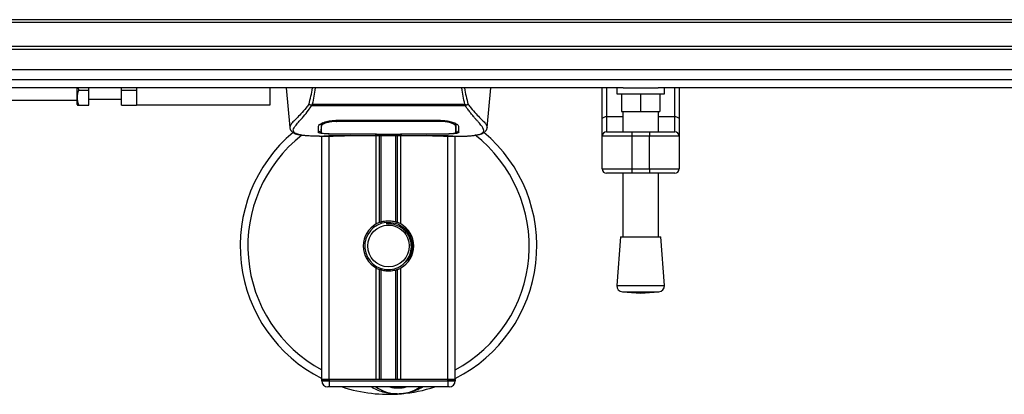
# Model space of a CAD drawing. Header units: millimetres. Extents: x 0 to 420, y 0 to 297.
# Tile 4 of 80: x 68 to 89, y 85 to 93. Entities that reach past the tile are written whole.
import ezdxf

# ---------------------------------------------------------------- set-up
doc = ezdxf.new("R2010")
doc.units = ezdxf.units.MM

msp = doc.modelspace()

# ---------------------------------------------------------------- linework, layer by layer
at = {"color": 7, "linetype": 'Continuous', "lineweight": 25}
for p, q in [((214.52205, 92.88899), (57.46159, 92.88899)), ((214.52205, 92.82616), (57.46159, 92.82616)), ((214.52205, 92.32357), (57.46159, 92.32357)), ((214.52205, 92.26075), (57.46159, 92.26075)), ((214.52205, 91.61608), (57.46159, 91.61608)), ((80.65279, 91.44403), (57.46159, 91.44403)), ((69.08406, 91.17454), (69.08406, 91.44403)), ((69.12054, 91.39442), (69.11231, 91.44403)), ((69.12054, 91.39442), (69.33536, 91.39442)), ((69.33536, 91.39442), (69.33536, 91.44403)), ((69.33536, 91.0803), (69.33536, 91.39442)), ((70.02643, 91.39442), (70.02643, 91.44403)), ((70.02643, 91.39442), (70.34055, 91.39442)), ((70.02643, 91.0803), (70.02643, 91.39442)), ((70.34055, 91.44403), (70.34055, 91.0803)), ((73.16763, 91.44403), (73.16763, 91.0803)), ((73.51589, 91.44403), (73.58928, 90.60514)), ((77.77192, 90.60514), (77.84531, 91.44403)), ((80.20394, 90.78231), (80.20394, 91.44403)), ((80.29818, 91.44403), (80.29818, 90.83636)), ((80.51806, 91.44403), (80.51806, 91.31838)), ((80.65279, 91.44403), (81.38852, 91.44403)), ((108.13837, 91.44403), (81.38852, 91.44403)), ((81.52325, 91.31838), (81.52325, 91.44403)), ((81.74314, 90.83636), (81.74314, 91.44403)), ((81.83737, 91.44403), (81.83737, 90.78231)), ((69.08406, 91.17454), (59.34631, 91.17454)), ((69.08406, 91.09488), (69.08406, 91.17454)), ((69.33536, 91.20595), (70.02643, 91.20595)), ((80.51806, 91.31838), (81.52325, 91.31838)), ((80.6123, 91.31838), (80.6123, 90.94144)), ((81.02066, 91.31838), (81.02066, 90.94144)), ((81.42901, 91.31838), (81.42901, 90.94144)), ((69.08406, 91.09488), (69.09248, 91.0803)), ((69.12054, 91.0803), (69.33536, 91.0803)), ((70.02643, 91.0803), (70.34055, 91.0803)), ((73.16763, 91.0803), (70.34055, 91.0803)), ((74.04858, 91.06353), (74.04264, 91.07957)), ((77.31182, 91.06353), (74.04858, 91.06353)), ((74.06513, 91.09873), (77.29615, 91.09873)), ((77.31873, 91.07981), (77.31182, 91.06353)), ((80.6123, 90.94144), (81.02066, 90.94144)), ((80.64371, 90.94144), (80.64371, 90.51488)), ((81.02066, 90.94144), (81.42901, 90.94144)), ((81.3976, 90.51488), (81.3976, 90.94144)), ((74.58118, 90.75818), (76.78003, 90.75818)), ((74.58197, 90.73397), (74.58175, 90.73397)), ((76.78716, 90.73395), (76.78777, 90.75765)), ((80.20394, 90.42065), (80.20394, 90.78231)), ((80.29818, 90.83636), (80.29818, 90.51488)), ((80.29818, 90.83636), (80.64371, 90.83636)), ((81.3976, 90.83636), (81.74314, 90.83636)), ((81.74314, 90.51488), (81.74314, 90.83636)), ((81.83737, 90.78231), (81.83737, 90.42065)), ((73.58915, 90.60761), (73.59039, 90.60523)), ((74.25554, 90.65161), (74.25583, 90.60684)), ((74.25581, 90.60684), (74.25646, 90.5001)), ((74.25885, 90.6362), (74.25779, 90.67897)), ((77.10537, 90.60489), (77.10542, 90.61316)), ((77.77206, 90.60761), (77.77082, 90.60523)), ((80.29818, 90.51488), (80.83218, 90.51488)), ((80.83218, 90.51488), (81.20913, 90.51488)), ((80.83218, 90.51488), (80.83218, 90.42065)), ((81.20913, 90.51488), (81.74314, 90.51488)), ((81.20913, 90.51488), (81.20913, 90.42065)), ((74.2217, 90.42065), (74.50967, 90.42065)), ((74.26706, 85.26906), (74.26706, 90.42065)), ((74.33056, 90.42457), (74.34233, 90.42581)), ((74.42412, 85.26906), (74.42412, 90.42065)), ((74.58118, 90.47067), (74.58118, 90.46568)), ((75.39789, 90.46568), (74.58118, 90.46568)), ((74.73792, 90.43766), (76.62328, 90.43766)), ((74.73797, 90.4377), (76.62323, 90.4377)), ((75.39789, 90.46568), (75.39789, 90.47077)), ((75.39789, 90.45425), (75.39789, 90.46568)), ((75.96331, 90.45425), (75.39789, 90.45425)), ((75.41988, 88.56219), (75.41988, 90.43766)), ((75.42936, 90.47078), (75.42936, 90.4588)), ((75.42936, 90.4588), (75.42936, 90.47078)), ((75.42936, 90.4588), (75.93195, 90.4588)), ((75.48798, 88.59421), (75.48798, 90.43766)), ((75.52405, 88.6067), (75.52405, 90.43766)), ((75.83715, 88.6067), (75.83715, 90.43766)), ((75.87322, 88.59421), (75.87322, 90.43766)), ((75.93195, 90.47078), (76.79039, 90.47067)), ((75.93195, 90.47078), (75.93195, 90.4588)), ((75.94132, 88.56219), (75.94132, 90.43766)), ((75.96331, 90.46568), (75.96331, 90.47077)), ((75.96331, 90.45425), (75.96331, 90.46568)), ((76.78003, 90.46568), (75.96331, 90.46568)), ((76.78003, 90.47067), (76.78003, 90.46568)), ((76.846, 90.42065), (77.1393, 90.42065)), ((76.93709, 85.26906), (76.93709, 90.42065)), ((77.09415, 85.26906), (77.09415, 90.42065)), ((80.20394, 89.72958), (80.20394, 90.42065)), ((80.83218, 90.42065), (80.20394, 90.42065)), ((80.83218, 90.42065), (80.83218, 89.72958)), ((81.20913, 90.42065), (80.83218, 90.42065)), ((81.83737, 90.42065), (81.20913, 90.42065)), ((81.20913, 89.72958), (81.20913, 90.42065)), ((81.83737, 90.42065), (81.83737, 89.72958)), ((80.20394, 89.72958), (80.83218, 89.72958)), ((80.83218, 89.72958), (80.83218, 89.63535)), ((80.83218, 89.72958), (81.20913, 89.72958)), ((81.20913, 89.72958), (81.83737, 89.72958)), ((81.20913, 89.72958), (81.20913, 89.63535)), ((80.83218, 89.63535), (80.29818, 89.63535)), ((80.64371, 89.63535), (80.64371, 88.28915)), ((81.20913, 89.63535), (80.83218, 89.63535)), ((81.74314, 89.63535), (81.20913, 89.63535)), ((81.3976, 88.28915), (81.3976, 89.63535)), ((75.63702, 88.59685), (75.64048, 88.55717)), ((80.59659, 88.28915), (80.51806, 87.25985)), ((80.59659, 88.28915), (81.44472, 88.28915)), ((81.52325, 87.25985), (81.44472, 88.28915)), ((75.41988, 85.26906), (75.41988, 87.63012)), ((75.48798, 85.26906), (75.48798, 87.5981)), ((75.52405, 85.26906), (75.52405, 87.58561)), ((75.83715, 85.26906), (75.83715, 87.58561)), ((75.87322, 85.26906), (75.87322, 87.5981)), ((75.94132, 85.26906), (75.94132, 87.63012)), ((80.51806, 87.25985), (81.52325, 87.25985)), ((80.63379, 87.12501), (81.02066, 87.09549)), ((80.63379, 87.12501), (81.40753, 87.12501)), ((81.02066, 87.09549), (81.40753, 87.12501)), ((74.42412, 85.26906), (74.26706, 85.26906)), ((74.26706, 85.23765), (74.26706, 85.26906)), ((74.26706, 85.26906), (74.42412, 85.26906)), ((74.26706, 85.23765), (74.42412, 85.23765)), ((74.42412, 85.112), (74.39271, 85.112)), ((75.41988, 85.26906), (74.42412, 85.26906)), ((74.42412, 85.26906), (74.42412, 85.23765)), ((76.93709, 85.26906), (74.42412, 85.26906)), ((74.42412, 85.23765), (76.93709, 85.23765)), ((74.42412, 85.23765), (74.42412, 85.112)), ((76.93709, 85.112), (74.42412, 85.112)), ((76.93709, 85.26906), (75.94132, 85.26906)), ((77.09415, 85.26906), (76.93709, 85.26906)), ((76.93709, 85.23765), (76.93709, 85.26906)), ((76.93709, 85.26906), (77.09415, 85.26906)), ((76.93709, 85.23765), (77.09415, 85.23765)), ((76.93709, 85.23765), (76.93709, 85.112)), ((76.9685, 85.112), (76.93709, 85.112)), ((77.09415, 85.26906), (77.09415, 85.23765))]:
    msp.add_line(p, q, dxfattribs=at)
at = {"color": 7, "linetype": 'Continuous'}
msp.add_line((59.97456, 91.83419), (212.00908, 91.83419), dxfattribs=at)
at = {"color": 7, "linetype": 'Continuous', "lineweight": 25, "flags": 128}
for points in [[(74.57403, 90.73395), (74.58118, 90.73397), (74.58175, 90.73397)], [(80.20394, 90.78231), (80.20575, 90.79285), (80.21112, 90.80299), (80.21982, 90.81234), (80.23154, 90.82053), (80.24582, 90.82725), (80.26212, 90.83225), (80.27979, 90.83532), (80.29818, 90.83636)], [(81.74314, 90.83636), (81.76152, 90.83532), (81.7792, 90.83225), (81.79549, 90.82725), (81.80977, 90.82053), (81.82149, 90.81234), (81.8302, 90.80299), (81.83556, 90.79285), (81.83737, 90.78231)], [(74.57081, 90.47067), (74.98622, 90.47074), (75.42936, 90.47078)]]:
    msp.add_lwpolyline(points, dxfattribs=at)
at = {"color": 7, "linetype": 'Continuous', "lineweight": 25}
msp.add_circle((75.6806, 88.09615), 0.43977, dxfattribs=at)
for centre, radius, start, end in [((80.29818, 90.42065), 0.09424, 90, 180), ((81.74314, 90.42065), 0.09424, 0, 90), ((75.6806, 88.09615), 3.14121, 130.046839, 243.256316), ((75.6806, 88.09615), 2.97928, 128.047069, 241.675912), ((75.6806, 88.09615), 3.14121, 296.743684, 49.984768), ((75.6806, 88.09615), 2.97928, 298.324088, 52.137337), ((80.29818, 89.72958), 0.09424, 180, 270), ((81.74314, 89.72958), 0.09424, 270, 0), ((75.6806, 88.09615), 0.53401, 119.224658, 240.775342), ((75.6806, 88.09615), 0.50259, 94.974241, 274.974241), ((75.6806, 88.09615), 0.53401, 111.143405, 119.224658), ((75.6806, 88.09615), 0.53401, 60.775342, 68.856595), ((75.6806, 88.09615), 0.53401, 299.224658, 60.775342), ((75.6806, 88.09615), 0.53401, 240.775342, 248.856595), ((75.6806, 88.09615), 0.53401, 291.143405, 299.224658), ((80.64335, 87.25029), 0.12565, 175.637086, 265.637086), ((81.39797, 87.25029), 0.12565, 274.362914, 4.362914), ((74.39271, 85.23765), 0.12565, 180, 270), ((75.6806, 88.09615), 3.14121, 251.805128, 274.974241), ((75.88215, 85.78041), 0.81671, 234.926098, 305.073902), ((75.88215, 85.78041), 0.69107, 255.287788, 284.712212), ((75.6806, 88.09615), 3.14121, 274.974241, 288.194872), ((76.9685, 85.23765), 0.12565, 270, 0)]:
    msp.add_arc(centre, radius, start, end, dxfattribs=at)
for points, knots in [([(69.12054, 91.0803), (69.10589, 91.13643), (69.0785, 91.24139), (69.10719, 91.34583), (69.12054, 91.39442)], [0, 0, 0, 0, 0.5347163, 1, 1, 1, 1]), ([(73.99351, 91.09607), (74.0094, 91.15264), (74.04072, 91.26416), (74.05995, 91.38466), (74.06943, 91.44403)], [0, 0, 0, 0, 0.50728505, 1, 1, 1, 1]), ([(74.12537, 91.44403), (74.11874, 91.38405), (74.10556, 91.2649), (74.07855, 91.15387), (74.06513, 91.09873)], [0, 0, 0, 0, 0.50345062, 1, 1, 1, 1]), ([(77.29615, 91.09873), (77.28357, 91.15447), (77.25847, 91.2657), (77.23952, 91.38298), (77.23678, 91.44376), (77.23677, 91.44403)], [0, 0, 0, 0, 0.49992462, 0.99775327, 1, 1, 1, 1]), ([(77.29106, 91.44403), (77.30047, 91.38486), (77.31967, 91.26417), (77.35147, 91.15284), (77.36768, 91.09609)], [0, 0, 0, 0, 0.49025565, 1, 1, 1, 1]), ([(69.09826, 91.0803), (69.09648, 91.0803), (69.08958, 91.0803), (69.10735, 91.0803), (69.12054, 91.0803)], [0, 0, 0, 0, 0.258017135, 1, 1, 1, 1]), ([(73.99346, 91.09616), (73.97469, 91.07122), (73.91784, 90.99571), (73.82418, 90.89173), (73.72644, 90.79305), (73.65188, 90.71943), (73.59853, 90.655), (73.59255, 90.62482), (73.58915, 90.60761)], [0, 0, 0, 0, 0.0842305, 0.25507317, 0.42671503, 0.59795609, 0.7705982, 1, 1, 1, 1]), ([(73.81074, 90.44808), (73.80489, 90.44931), (73.79245, 90.45192), (73.77478, 90.45641), (73.75781, 90.46134), (73.72966, 90.47092), (73.69667, 90.48695), (73.66853, 90.51481), (73.66086, 90.55021), (73.67612, 90.5964), (73.71858, 90.65582), (73.78719, 90.73328), (73.88015, 90.83707), (73.96171, 90.9387), (74.01837, 91.01795), (74.03873, 91.04868), (74.04858, 91.06353)], [0, 0, 0, 0, 0.02969414, 0.06305591, 0.09492768, 0.12531521, 0.23205808, 0.32960303, 0.43327649, 0.53202469, 0.63076786, 0.73507022, 0.83793216, 0.94137578, 0.97165063, 1, 1, 1, 1]), ([(74.04254, 91.07958), (74.04215, 91.07962), (74.03547, 91.08032), (74.02279, 91.08288), (74.00623, 91.08884), (73.99772, 91.09368), (73.99351, 91.09607)], [0, 0, 0, 0, 0.0200108, 0.34699568, 0.67667396, 1, 1, 1, 1]), ([(74.04242, 91.07975), (74.04967, 91.08599), (74.05705, 91.09235), (74.06498, 91.09861), (74.06513, 91.09873)], [0, 0, 0, 0, 0.98124308, 1, 1, 1, 1]), ([(77.29614, 91.09873), (77.2963, 91.09862), (77.30452, 91.09273), (77.31169, 91.08621), (77.31873, 91.07981)], [0, 0, 0, 0, 0.01890165, 1, 1, 1, 1]), ([(77.54587, 90.44738), (77.55818, 90.44991), (77.58446, 90.45531), (77.63159, 90.47005), (77.67825, 90.49443), (77.70298, 90.5364), (77.69157, 90.5824), (77.66441, 90.62539), (77.64018, 90.65701), (77.60896, 90.69396), (77.57206, 90.73539), (77.52848, 90.78383), (77.48024, 90.83946), (77.42779, 90.90418), (77.37107, 90.97707), (77.33254, 91.03329), (77.31182, 91.06353)], [0, 0, 0, 0, 0.06157012, 0.13151171, 0.27071941, 0.40337504, 0.53510625, 0.58328098, 0.63315897, 0.68442904, 0.73675836, 0.78384784, 0.83893216, 0.89157329, 0.94168727, 1, 1, 1, 1]), ([(77.36768, 91.09609), (77.36347, 91.09369), (77.35496, 91.08885), (77.3384, 91.08289), (77.32575, 91.08033), (77.31908, 91.07963), (77.31871, 91.07959)], [0, 0, 0, 0, 0.32361461, 0.65359013, 0.98086966, 1, 1, 1, 1]), ([(77.36773, 91.09618), (77.38651, 91.07124), (77.44336, 90.99571), (77.53702, 90.89173), (77.63476, 90.79305), (77.70933, 90.71943), (77.76268, 90.655), (77.76865, 90.62482), (77.77206, 90.60761)], [0, 0, 0, 0, 0.08424716, 0.25508672, 0.42672547, 0.59796341, 0.77060237, 1, 1, 1, 1]), ([(74.19795, 90.63103), (74.20282, 90.64305), (74.21255, 90.66708), (74.28362, 90.70608), (74.38704, 90.73922), (74.49415, 90.75627), (74.55995, 90.75771), (74.58118, 90.75818)], [0, 0, 0, 0, 0.2254673, 0.45085364, 0.67736923, 0.89591171, 1, 1, 1, 1]), ([(74.57403, 90.73395), (74.53878, 90.7326), (74.46828, 90.72991), (74.3743, 90.71051), (74.30323, 90.68442), (74.26478, 90.65799), (74.26057, 90.64253), (74.25885, 90.6362)], [0, 0, 0, 0, 0.2128654, 0.42572184, 0.63872248, 0.85234986, 1, 1, 1, 1]), ([(74.57312, 90.77024), (74.57312, 90.76995), (74.57343, 90.75786), (74.57373, 90.74576), (74.57403, 90.73395)], [0, 0, 0, 0, 0.02342788, 1, 1, 1, 1]), ([(76.78716, 90.73395), (76.78478, 90.73396), (76.53338, 90.7347), (75.79832, 90.73383), (75.06563, 90.73392), (74.58197, 90.73397)], [0, 0, 0, 0, 0.00323915, 0.34201142, 1, 1, 1, 1]), ([(76.78003, 90.75818), (76.82081, 90.75649), (76.90231, 90.75311), (77.01211, 90.72855), (77.09977, 90.69567), (77.15363, 90.66087), (77.16032, 90.64012), (77.16325, 90.63103)], [0, 0, 0, 0, 0.1991311, 0.39793157, 0.60588955, 0.82737965, 1, 1, 1, 1]), ([(77.10235, 90.6362), (77.09872, 90.64567), (77.09147, 90.66462), (77.03631, 90.69416), (76.95542, 90.71838), (76.86724, 90.7319), (76.8096, 90.73338), (76.78716, 90.73395)], [0, 0, 0, 0, 0.21773223, 0.43557879, 0.65075483, 0.86407246, 1, 1, 1, 1]), ([(73.58931, 90.6048), (73.59082, 90.59551), (73.59343, 90.57945), (73.60062, 90.56251), (73.60756, 90.55002), (73.60961, 90.54654), (73.61126, 90.5439), (73.61206, 90.54265), (73.61262, 90.5418), (73.61315, 90.54102), (73.61387, 90.53996), (73.6162, 90.53675), (73.61711, 90.53603), (73.61921, 90.53425), (73.62071, 90.53311), (73.62214, 90.53196), (73.62275, 90.53146), (73.62325, 90.53103), (73.62363, 90.53071), (73.62402, 90.53037), (73.62459, 90.52987), (73.62555, 90.52901), (73.62677, 90.52787), (73.62972, 90.52505), (73.63391, 90.52083), (73.64045, 90.51445), (73.64953, 90.5064), (73.66255, 90.49663), (73.68114, 90.48548), (73.71172, 90.47161), (73.74681, 90.45953), (73.77693, 90.45378), (73.78734, 90.45179)], [0, 0, 0, 0, 0.10895151, 0.18836403, 0.20015725, 0.20797863, 0.21045693, 0.21142904, 0.21231706, 0.21323322, 0.21428764, 0.21709508, 0.23718398, 0.24934952, 0.25616294, 0.25744907, 0.25846748, 0.25891857, 0.25936812, 0.25985246, 0.2604052, 0.2618126, 0.26492315, 0.26948017, 0.29015729, 0.32576371, 0.37931044, 0.4537257, 0.55180182, 0.67626306, 0.8881219, 1, 1, 1, 1]), ([(74.19454, 90.5008), (74.19474, 90.50831), (74.19523, 90.5271), (74.19624, 90.56597), (74.19738, 90.60932), (74.19795, 90.63103)], [0, 0, 0, 0, 0.249392, 0.62414375, 1, 1, 1, 1]), ([(74.19482, 90.53241), (74.19685, 90.52759), (74.19958, 90.5211), (74.2302, 90.51661), (74.23807, 90.51546)], [0, 0, 0, 0, 0.74296977, 1, 1, 1, 1]), ([(74.28914, 90.70513), (74.27882, 90.69917), (74.2542, 90.68494), (74.25149, 90.67133), (74.24991, 90.66342)], [0, 0, 0, 0, 0.41900897, 1, 1, 1, 1]), ([(74.25517, 90.68615), (74.25528, 90.67593), (74.25557, 90.65073), (74.2557, 90.62723), (74.25578, 90.61325)], [0, 0, 0, 0, 0.40550496, 1, 1, 1, 1]), ([(74.25583, 90.60684), (74.25584, 90.60525), (74.25596, 90.58755), (74.25618, 90.552), (74.25638, 90.51804), (74.25648, 90.50018)], [0, 0, 0, 0, 0.04480435, 0.49764008, 1, 1, 1, 1]), ([(74.25648, 90.50018), (74.25649, 90.5004), (74.25672, 90.51376), (74.25715, 90.53843), (74.25794, 90.58391), (74.2585, 90.61567), (74.25882, 90.63452), (74.25885, 90.6362)], [0, 0, 0, 0, 0.0075194, 0.45666513, 0.71535566, 0.97452521, 1, 1, 1, 1]), ([(77.11129, 90.66342), (77.10987, 90.67391), (77.10824, 90.68599), (77.08503, 90.69823), (77.08196, 90.69985)], [0, 0, 0, 0, 0.86801111, 1, 1, 1, 1]), ([(77.09812, 90.51089), (77.10115, 90.51117), (77.13347, 90.51412), (77.15855, 90.52149), (77.16413, 90.52926), (77.16639, 90.53241)], [0, 0, 0, 0, 0.05806788, 0.61890898, 1, 1, 1, 1]), ([(77.10367, 90.68866), (77.10352, 90.68262), (77.10308, 90.66513), (77.10264, 90.64764), (77.10235, 90.6362)], [0, 0, 0, 0, 0.3458763, 1, 1, 1, 1]), ([(77.10235, 90.6362), (77.10238, 90.63452), (77.10291, 90.60331), (77.10361, 90.56415), (77.10428, 90.52539), (77.10458, 90.50825), (77.10472, 90.5004), (77.10472, 90.50018)], [0, 0, 0, 0, 0.02546624, 0.4713629, 0.73178735, 0.99246436, 1, 1, 1, 1]), ([(77.10472, 90.50009), (77.10472, 90.50038), (77.10492, 90.53532), (77.10516, 90.57025), (77.1054, 90.60489)], [0, 0, 0, 0, 0.00827271, 1, 1, 1, 1]), ([(77.10472, 90.50018), (77.10492, 90.53343), (77.10513, 90.56834), (77.10535, 90.60324), (77.10537, 90.60489)], [0, 0, 0, 0, 0.952640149, 1, 1, 1, 1]), ([(77.10543, 90.61316), (77.10551, 90.62705), (77.10565, 90.65093), (77.10594, 90.67642), (77.10606, 90.68708)], [0, 0, 0, 0, 0.58164119, 1, 1, 1, 1]), ([(77.11358, 90.5324), (77.11331, 90.54763), (77.11278, 90.57816), (77.11179, 90.63496), (77.11129, 90.66342)], [0, 0, 0, 0, 0.49893988, 1, 1, 1, 1]), ([(77.16325, 90.63103), (77.16399, 90.60297), (77.1651, 90.56079), (77.16607, 90.52343), (77.16646, 90.50835), (77.16666, 90.5008)], [0, 0, 0, 0, 0.49858361, 0.74918971, 1, 1, 1, 1]), ([(77.567, 90.45038), (77.57976, 90.45279), (77.61227, 90.45894), (77.64948, 90.47159), (77.68004, 90.48547), (77.69864, 90.49662), (77.71166, 90.50639), (77.72075, 90.51445), (77.72727, 90.52081), (77.73159, 90.52514), (77.73454, 90.52798), (77.73587, 90.5292), (77.73661, 90.52986), (77.73718, 90.53037), (77.73757, 90.5307), (77.73795, 90.53103), (77.73846, 90.53146), (77.73906, 90.53196), (77.74004, 90.53275), (77.74106, 90.53355), (77.74235, 90.53454), (77.74415, 90.53608), (77.74501, 90.53675), (77.74733, 90.53996), (77.74806, 90.54102), (77.74859, 90.54181), (77.74914, 90.54265), (77.74995, 90.5439), (77.7516, 90.54655), (77.75365, 90.55002), (77.76059, 90.56251), (77.76777, 90.57945), (77.77038, 90.59551), (77.77189, 90.6048)], [0, 0, 0, 0, 0.13346194, 0.34016958, 0.46160951, 0.55730778, 0.62992241, 0.68217732, 0.71692903, 0.7371149, 0.74272174, 0.74460414, 0.7459796, 0.74651976, 0.74699289, 0.74743167, 0.74787155, 0.74886374, 0.75011647, 0.75397334, 0.75908593, 0.76862625, 0.78821087, 0.79094759, 0.79197558, 0.79286909, 0.79373558, 0.79468443, 0.7971036, 0.8047367, 0.8162438, 0.89371675, 1, 1, 1, 1]), ([(74.2217, 90.4207), (74.21557, 90.42069), (74.18054, 90.42059), (74.10598, 90.4213), (74.0252, 90.42417), (73.96529, 90.42822), (73.93503, 90.43076), (73.90659, 90.4336), (73.88195, 90.43648), (73.8577, 90.43975), (73.8362, 90.44321), (73.81984, 90.4461), (73.81175, 90.44786), (73.81074, 90.44808)], [0, 0, 0, 0, 0.04881498, 0.27892257, 0.54515535, 0.62717383, 0.69834333, 0.75858144, 0.82840444, 0.87364995, 0.93389274, 0.99178224, 1, 1, 1, 1]), ([(74.58118, 90.46568), (74.5378, 90.46598), (74.45106, 90.46659), (74.33539, 90.47156), (74.24798, 90.47966), (74.20111, 90.4898), (74.19644, 90.49763), (74.19454, 90.5008)], [0, 0, 0, 0, 0.213411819, 0.426817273, 0.640485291, 0.854574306, 1, 1, 1, 1]), ([(74.25648, 90.50018), (74.25991, 90.49638), (74.26676, 90.48876), (74.32125, 90.48006), (74.40149, 90.47402), (74.48988, 90.47106), (74.54798, 90.47078), (74.57081, 90.47067)], [0, 0, 0, 0, 0.21612272, 0.43228358, 0.64748247, 0.86145988, 1, 1, 1, 1]), ([(74.33056, 90.42457), (74.3259, 90.42488), (74.31114, 90.42588), (74.31111, 90.42749), (74.33778, 90.42894), (74.34463, 90.42931)], [0, 0, 0, 0, 0.25540478, 0.808946, 1, 1, 1, 1]), ([(74.32841, 90.42812), (74.3284, 90.42811), (74.32746, 90.42794), (74.33178, 90.42861), (74.34001, 90.42912), (74.34462, 90.42941)], [0, 0, 0, 0, 0.00626083, 0.44327513, 1, 1, 1, 1]), ([(74.87779, 90.433), (74.83586, 90.42973), (74.76618, 90.42431), (74.60978, 90.42076), (74.46862, 90.41884), (74.35358, 90.42361), (74.33056, 90.42457)], [0, 0, 0, 0, 0.30143784, 0.50095323, 0.90014009, 1, 1, 1, 1]), ([(74.34463, 90.42931), (74.35489, 90.43), (74.38081, 90.43175), (74.47052, 90.43464), (74.59543, 90.43718), (74.69047, 90.43753), (74.73797, 90.4377)], [0, 0, 0, 0, 0.17981299, 0.45378319, 0.72700373, 1, 1, 1, 1]), ([(74.87779, 90.433), (74.88187, 90.43319), (74.88996, 90.43358), (74.89758, 90.43631), (74.90135, 90.43766)], [0, 0, 0, 0, 0.50476564, 1, 1, 1, 1]), ([(76.45985, 90.43766), (76.46363, 90.43631), (76.47125, 90.43358), (76.47933, 90.43319), (76.48341, 90.433)], [0, 0, 0, 0, 0.49524741, 1, 1, 1, 1]), ([(77.03065, 90.42457), (76.96273, 90.42275), (76.84985, 90.41974), (76.67741, 90.42192), (76.56331, 90.42581), (76.49673, 90.4318), (76.48341, 90.433)], [0, 0, 0, 0, 0.301521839, 0.501047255, 0.900230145, 1, 1, 1, 1]), ([(76.62323, 90.4377), (76.6445, 90.43767), (76.71315, 90.43755), (76.8256, 90.43613), (76.94034, 90.43322), (77.01841, 90.42985), (77.0551, 90.42674), (77.0388, 90.42529), (77.03065, 90.42457)], [0, 0, 0, 0, 0.082154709, 0.265139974, 0.448671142, 0.632499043, 0.816300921, 1, 1, 1, 1]), ([(76.62323, 90.43765), (76.65087, 90.43759), (76.70869, 90.43748), (76.79317, 90.43648), (76.87268, 90.43493), (76.93859, 90.43302), (76.9793, 90.43152), (76.99148, 90.43081), (76.99261, 90.43075)], [0, 0, 0, 0, 0.18189708, 0.38061319, 0.58093849, 0.78035725, 0.97967552, 1, 1, 1, 1]), ([(77.16666, 90.5008), (77.16251, 90.49616), (77.15421, 90.48689), (77.08761, 90.47658), (76.98936, 90.46956), (76.88049, 90.46616), (76.80858, 90.46582), (76.78003, 90.46568)], [0, 0, 0, 0, 0.21521677, 0.43046232, 0.64509935, 0.85904026, 1, 1, 1, 1]), ([(76.79039, 90.47067), (76.82559, 90.47093), (76.89598, 90.47145), (76.98985, 90.47579), (77.06091, 90.48269), (77.09924, 90.49116), (77.10314, 90.49757), (77.10472, 90.50018)], [0, 0, 0, 0, 0.21287602, 0.42573624, 0.63903454, 0.85331242, 1, 1, 1, 1]), ([(76.99261, 90.43075), (77.00373, 90.4302), (77.02162, 90.42932), (77.03303, 90.42805), (77.03189, 90.42826), (77.0316, 90.42831)], [0, 0, 0, 0, 0.55060159, 0.88501525, 1, 1, 1, 1]), ([(77.00658, 90.42995), (77.0069, 90.42976), (77.0107, 90.42762), (77.01887, 90.42544), (77.02672, 90.42486), (77.03065, 90.42457)], [0, 0, 0, 0, 0.044433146, 0.522216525, 1, 1, 1, 1]), ([(77.1393, 90.42071), (77.1426, 90.42068), (77.15484, 90.42061), (77.1786, 90.42073), (77.20766, 90.42094), (77.23652, 90.42135), (77.26516, 90.42195), (77.2952, 90.42284), (77.32783, 90.42414), (77.36754, 90.42622), (77.40974, 90.42923), (77.45343, 90.43336), (77.49544, 90.43852), (77.5265, 90.443), (77.54279, 90.44669), (77.54587, 90.44738)], [0, 0, 0, 0, 0.02762691, 0.10239616, 0.17945658, 0.24994161, 0.31702439, 0.38965422, 0.46782264, 0.55148696, 0.67182448, 0.76737343, 0.86398611, 0.97427426, 1, 1, 1, 1]), ([(75.52405, 88.6067), (75.53888, 88.61084), (75.58927, 88.62493), (75.68164, 88.634), (75.77439, 88.62409), (75.82092, 88.61119), (75.83715, 88.6067)], [0, 0, 0, 0, 0.15316231, 0.52061175, 0.83276392, 1, 1, 1, 1]), ([(75.48798, 88.59421), (75.48928, 88.59471), (75.4932, 88.59621), (75.50142, 88.59924), (75.51237, 88.60301), (75.52008, 88.60548), (75.52377, 88.60661), (75.52405, 88.6067)], [0, 0, 0, 0, 0.13279182, 0.40328924, 0.68794599, 0.97624213, 1, 1, 1, 1]), ([(75.63702, 88.59685), (75.70061, 88.59539), (75.82954, 88.59241), (76.00197, 88.4976), (76.12809, 88.35053), (76.19149, 88.16518), (76.17828, 87.97321), (76.1172, 87.82077), (76.04604, 87.76052), (76.02245, 87.74054)], [0, 0, 0, 0, 0.1532567, 0.3107756, 0.4622177, 0.61755972, 0.7743655, 0.92518437, 1, 1, 1, 1]), ([(75.72418, 87.59545), (75.77902, 87.60701), (75.8887, 87.63012), (76.02685, 87.73139), (76.12532, 87.86888), (76.17147, 88.03125), (76.16027, 88.19773), (76.09528, 88.34976), (75.98408, 88.47063), (75.84021, 88.54561), (75.71988, 88.56391), (75.654, 88.55832), (75.64048, 88.55717)], [0, 0, 0, 0, 0.11029899, 0.22059797, 0.33089694, 0.4412694, 0.54893858, 0.65628707, 0.76369695, 0.86864917, 0.97304725, 1, 1, 1, 1]), ([(75.83715, 88.6067), (75.83904, 88.60611), (75.84423, 88.6045), (75.85362, 88.6014), (75.86446, 88.59755), (75.8703, 88.59533), (75.87322, 88.59421)], [0, 0, 0, 0, 0.15557258, 0.42978375, 0.7145238, 1, 1, 1, 1]), ([(75.52405, 87.58561), (75.52324, 87.58586), (75.51922, 87.5871), (75.51116, 87.5897), (75.5003, 87.59346), (75.49251, 87.59635), (75.48887, 87.59776), (75.48798, 87.5981)], [0, 0, 0, 0, 0.06768855, 0.33799524, 0.61961326, 0.90796392, 1, 1, 1, 1]), ([(75.83715, 87.58561), (75.80548, 87.57761), (75.74108, 87.56135), (75.6341, 87.56091), (75.5624, 87.5742), (75.5287, 87.58423), (75.52405, 87.58561)], [0, 0, 0, 0, 0.31763159, 0.64587204, 0.9510876, 1, 1, 1, 1]), ([(75.87322, 87.5981), (75.87268, 87.59789), (75.86963, 87.59671), (75.86278, 87.59415), (75.85212, 87.5904), (75.8432, 87.58748), (75.83845, 87.58601), (75.83715, 87.58561)], [0, 0, 0, 0, 0.05704611, 0.3223495, 0.60367528, 0.89214027, 1, 1, 1, 1]), ([(75.86673, 84.9665), (75.83311, 84.96563), (75.70827, 84.96237), (75.54055, 85.00401), (75.39055, 85.06332), (75.332, 85.09975), (75.31232, 85.112)], [0, 0, 0, 0, 0.17640166, 0.65503379, 0.8840221, 1, 1, 1, 1]), ([(76.40893, 85.112), (76.40382, 85.10864), (76.32036, 85.05365), (76.16656, 85.00013), (76.01556, 84.97225), (75.9535, 84.96682), (75.95297, 84.96677)], [0, 0, 0, 0, 0.03729849, 0.60902041, 0.99664446, 1, 1, 1, 1]), ([(75.95297, 84.96677), (75.95244, 84.96673), (75.93808, 84.96547), (75.92363, 84.96603), (75.90971, 84.96657)], [0, 0, 0, 0, 0.03710938, 1, 1, 1, 1])]:
    msp.add_open_spline(points, degree=3, knots=knots, dxfattribs=at)

doc.saveas('drawing.dxf')
